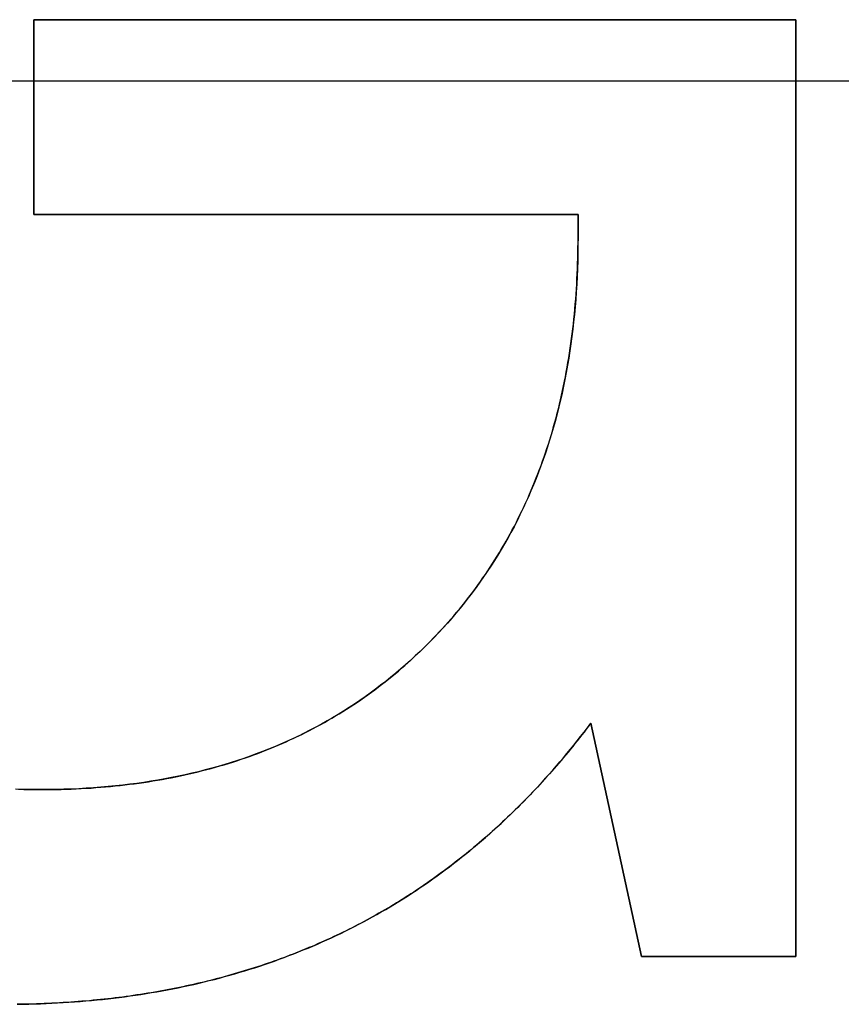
# Model space of a CAD drawing. Extents: x -1.48 to 1.48, y -1.03 to 1.03.
# Tile 19 of 90: x -0.5967 to -0.5522, y -0.624 to -0.5707. Entities that reach past the tile are written whole.
import ezdxf

# ---------------------------------------------------------------- set-up
doc = ezdxf.new("R2010")
doc.units = 0
doc.layers.get('0').update_dxf_attribs({"linetype": 'CONTINUOUS'})

# ---------------------------------------------------------------- blocks, each defined once
blk = doc.blocks.new('*U1')
at = {"extrusion": (1, 0, 0)}
for p, q in [((-0.5959, -0.58125, 0.154), (-0.5959, -0.570687, 0.154)), ((-0.5959, -0.570687, 0.154), (-0.5959, -0.570687, 0.1539)), ((-0.5959, -0.570687, 0.1539), (-0.5959, -0.58125, 0.1539)), ((-0.5959, -0.58125, 0.154), (-0.5959, -0.58125, 0.1539)), ((-0.566429, -0.582475, 0.154), (-0.566429, -0.58125, 0.154)), ((-0.566429, -0.58125, 0.154), (-0.566429, -0.58125, 0.1539)), ((-0.566429, -0.58125, 0.1539), (-0.566429, -0.582475, 0.1539)), ((-0.566429, -0.582475, 0.154), (-0.566429, -0.582475, 0.1539))]:
    blk.add_line(p, q, dxfattribs=at)
at = {"extrusion": (0, -1, 0)}
for p, q in [((-0.5959, -0.570687, 0.154), (-0.554641, -0.570687, 0.154)), ((-0.5959, -0.570687, 0.154), (-0.5959, -0.570687, 0.1539)), ((-0.554641, -0.570687, 0.1539), (-0.5959, -0.570687, 0.1539)), ((-0.554641, -0.570687, 0.154), (-0.554641, -0.570687, 0.1539)), ((-0.9375, -0.574, -1.8705), (-0.24, -0.574, -1.8705)), ((-0.92, -0.574, -1.5645), (-0.24, -0.574, -1.5645))]:
    blk.add_line(p, q, dxfattribs=at)
for p, q in [((-0.554641, -0.570687, 0.1539), (-0.5959, -0.570687, 0.1539)), ((-0.5959, -0.570687, 0.1539), (-0.5959, -0.58125, 0.1539)), ((-0.5959, -0.58125, 0.154), (-0.5959, -0.570687, 0.154)), ((-0.5959, -0.570687, 0.154), (-0.554641, -0.570687, 0.154)), ((-0.554641, -0.621437, 0.1539), (-0.554641, -0.570687, 0.1539)), ((-0.554641, -0.570687, 0.154), (-0.554641, -0.621437, 0.154)), ((-0.5959, -0.58125, 0.1539), (-0.566429, -0.58125, 0.1539)), ((-0.566429, -0.58125, 0.154), (-0.5959, -0.58125, 0.154)), ((-0.566429, -0.58125, 0.1539), (-0.566429, -0.582475, 0.1539)), ((-0.566429, -0.582475, 0.154), (-0.566429, -0.58125, 0.154)), ((-0.566429, -0.582475, 0.154), (-0.566429, -0.582475, 0.1539)), ((-0.56574, -0.608807, 0.154), (-0.56574, -0.608807, 0.1539)), ((-0.56574, -0.608807, 0.1539), (-0.562985, -0.621437, 0.1539)), ((-0.562985, -0.621437, 0.154), (-0.56574, -0.608807, 0.154)), ((-0.595517, -0.612405, 0.154), (-0.595517, -0.612405, 0.1539)), ((-0.595517, -0.612405, 0.154), (-0.595517, -0.612405, 0.1539)), ((-0.562985, -0.621437, 0.1539), (-0.554641, -0.621437, 0.1539)), ((-0.554641, -0.621437, 0.154), (-0.562985, -0.621437, 0.154))]:
    blk.add_line(p, q)
at = {"extrusion": (-1, 0, 0)}
for p, q in [((-0.554641, -0.570687, 0.154), (-0.554641, -0.621437, 0.154)), ((-0.554641, -0.570687, 0.154), (-0.554641, -0.570687, 0.1539)), ((-0.554641, -0.621437, 0.1539), (-0.554641, -0.570687, 0.1539)), ((-0.554641, -0.621437, 0.154), (-0.554641, -0.621437, 0.1539))]:
    blk.add_line(p, q, dxfattribs=at)
at = {"extrusion": (0, 0, -1)}
for p, q in [((-0.9375, -0.574, -1.8705), (-0.24, -0.574, -1.8705)), ((-0.92, -0.574, -1.5645), (-0.24, -0.574, -1.5645))]:
    blk.add_line(p, q, dxfattribs=at)
at = {"extrusion": (0, 1, 0)}
for p, q in [((-0.566429, -0.58125, 0.154), (-0.5959, -0.58125, 0.154)), ((-0.5959, -0.58125, 0.154), (-0.5959, -0.58125, 0.1539)), ((-0.5959, -0.58125, 0.1539), (-0.566429, -0.58125, 0.1539)), ((-0.566429, -0.58125, 0.154), (-0.566429, -0.58125, 0.1539)), ((-0.554641, -0.621437, 0.154), (-0.562985, -0.621437, 0.154)), ((-0.562985, -0.621437, 0.154), (-0.562985, -0.621437, 0.1539)), ((-0.562985, -0.621437, 0.1539), (-0.554641, -0.621437, 0.1539)), ((-0.554641, -0.621437, 0.154), (-0.554641, -0.621437, 0.1539))]:
    blk.add_line(p, q, dxfattribs=at)
at = {"extrusion": (0.977016, 0.213167, 0)}
for p, q in [((-0.562985, -0.621437, 0.154), (-0.56574, -0.608807, 0.154)), ((-0.56574, -0.608807, 0.154), (-0.56574, -0.608807, 0.1539)), ((-0.56574, -0.608807, 0.1539), (-0.562985, -0.621437, 0.1539)), ((-0.562985, -0.621437, 0.154), (-0.562985, -0.621437, 0.1539))]:
    blk.add_line(p, q, dxfattribs=at)
for points in [[(-0.596737, -0.612387, 0.154), (-0.596434, -0.612395, 0.154), (-0.59613, -0.6124, 0.154), (-0.595824, -0.612404, 0.154), (-0.595517, -0.612405, 0.154)], [(-0.595517, -0.612405, 0.1539), (-0.595979, -0.612402, 0.1539), (-0.596437, -0.612395, 0.1539), (-0.596892, -0.612382, 0.1539)], [(-0.595517, -0.612405, 0.1539), (-0.595979, -0.612402, 0.1539), (-0.596437, -0.612395, 0.1539), (-0.596892, -0.612382, 0.1539)], [(-0.596737, -0.612387, 0.154), (-0.596434, -0.612395, 0.154), (-0.59613, -0.6124, 0.154), (-0.595824, -0.612404, 0.154), (-0.595517, -0.612405, 0.154)], [(-0.595517, -0.612405, 0.154), (-0.595241, -0.612404, 0.154), (-0.594965, -0.612401, 0.154), (-0.594691, -0.612397, 0.154), (-0.594417, -0.612391, 0.154), (-0.594145, -0.612383, 0.154), (-0.593874, -0.612373, 0.154), (-0.593605, -0.612361, 0.154), (-0.593336, -0.612348, 0.154), (-0.593069, -0.612333, 0.154), (-0.592802, -0.612316, 0.154), (-0.592537, -0.612297, 0.154), (-0.592273, -0.612277, 0.154), (-0.592011, -0.612254, 0.154), (-0.591749, -0.61223, 0.154), (-0.591489, -0.612205, 0.154), (-0.591229, -0.612177, 0.154), (-0.590971, -0.612148, 0.154), (-0.590714, -0.612117, 0.154), (-0.590458, -0.612084, 0.154), (-0.590204, -0.612049, 0.154), (-0.58995, -0.612012, 0.154), (-0.589698, -0.611974, 0.154), (-0.589447, -0.611934, 0.154), (-0.589197, -0.611892, 0.154), (-0.588948, -0.611849, 0.154), (-0.588701, -0.611803, 0.154), (-0.588454, -0.611756, 0.154), (-0.588209, -0.611707, 0.154), (-0.587965, -0.611657, 0.154), (-0.587722, -0.611604, 0.154), (-0.58748, -0.61155, 0.154), (-0.58724, -0.611494, 0.154), (-0.587, -0.611436, 0.154), (-0.586762, -0.611376, 0.154), (-0.586525, -0.611315, 0.154), (-0.586289, -0.611252, 0.154), (-0.586054, -0.611187, 0.154), (-0.585821, -0.61112, 0.154), (-0.585588, -0.611052, 0.154), (-0.585357, -0.610981, 0.154), (-0.585127, -0.610909, 0.154), (-0.584898, -0.610835, 0.154), (-0.58467, -0.61076, 0.154), (-0.584444, -0.610682, 0.154), (-0.584218, -0.610603, 0.154), (-0.583994, -0.610522, 0.154), (-0.583771, -0.61044, 0.154), (-0.583549, -0.610355, 0.154), (-0.583328, -0.610269, 0.154), (-0.583109, -0.610181, 0.154), (-0.58289, -0.610091, 0.154), (-0.582673, -0.609999, 0.154), (-0.582457, -0.609906, 0.154), (-0.582242, -0.609811, 0.154), (-0.582028, -0.609714, 0.154), (-0.581816, -0.609615, 0.154), (-0.581604, -0.609514, 0.154), (-0.581394, -0.609412, 0.154), (-0.581185, -0.609308, 0.154), (-0.580977, -0.609202, 0.154), (-0.58077, -0.609094, 0.154), (-0.580565, -0.608985, 0.154), (-0.58036, -0.608874, 0.154), (-0.580157, -0.608761, 0.154), (-0.579955, -0.608646, 0.154), (-0.579754, -0.608529, 0.154), (-0.579554, -0.608411, 0.154), (-0.579356, -0.608291, 0.154), (-0.579158, -0.608169, 0.154), (-0.578962, -0.608045, 0.154), (-0.578767, -0.60792, 0.154), (-0.578573, -0.607793, 0.154), (-0.57838, -0.607664, 0.154), (-0.578189, -0.607533, 0.154), (-0.577998, -0.6074, 0.154), (-0.577809, -0.607266, 0.154), (-0.577621, -0.60713, 0.154), (-0.577434, -0.606992, 0.154), (-0.577248, -0.606852, 0.154), (-0.577064, -0.606711, 0.154), (-0.57688, -0.606568, 0.154), (-0.576698, -0.606423, 0.154), (-0.576517, -0.606276, 0.154), (-0.576337, -0.606127, 0.154), (-0.576158, -0.605977, 0.154), (-0.575981, -0.605825, 0.154), (-0.575804, -0.605671, 0.154), (-0.575629, -0.605515, 0.154), (-0.575455, -0.605358, 0.154), (-0.575282, -0.605199, 0.154), (-0.57511, -0.605037, 0.154), (-0.57494, -0.604875, 0.154), (-0.57477, -0.60471, 0.154), (-0.574602, -0.604544, 0.154), (-0.574435, -0.604376, 0.154), (-0.574269, -0.604206, 0.154), (-0.574105, -0.604035, 0.154), (-0.573943, -0.603862, 0.154), (-0.573782, -0.603689, 0.154), (-0.573623, -0.603514, 0.154), (-0.573466, -0.603338, 0.154), (-0.57331, -0.60316, 0.154), (-0.573156, -0.602982, 0.154), (-0.573004, -0.602802, 0.154), (-0.572854, -0.602621, 0.154), (-0.572706, -0.602439, 0.154), (-0.572559, -0.602256, 0.154), (-0.572414, -0.602071, 0.154), (-0.57227, -0.601885, 0.154), (-0.572129, -0.601698, 0.154), (-0.571989, -0.60151, 0.154), (-0.571851, -0.60132, 0.154), (-0.571714, -0.601129, 0.154), (-0.57158, -0.600937, 0.154), (-0.571447, -0.600744, 0.154), (-0.571316, -0.60055, 0.154), (-0.571186, -0.600354, 0.154), (-0.571059, -0.600157, 0.154), (-0.570933, -0.599959, 0.154), (-0.570808, -0.59976, 0.154), (-0.570686, -0.599559, 0.154), (-0.570565, -0.599358, 0.154), (-0.570446, -0.599154, 0.154), (-0.570329, -0.59895, 0.154), (-0.570213, -0.598745, 0.154), (-0.5701, -0.598538, 0.154), (-0.569987, -0.59833, 0.154), (-0.569877, -0.598121, 0.154), (-0.569769, -0.597911, 0.154), (-0.569662, -0.597699, 0.154), (-0.569557, -0.597486, 0.154), (-0.569453, -0.597272, 0.154), (-0.569352, -0.597057, 0.154), (-0.569252, -0.59684, 0.154), (-0.569154, -0.596623, 0.154), (-0.569057, -0.596404, 0.154), (-0.568962, -0.596184, 0.154), (-0.568869, -0.595962, 0.154), (-0.568778, -0.59574, 0.154), (-0.568689, -0.595516, 0.154), (-0.568601, -0.595291, 0.154), (-0.568515, -0.595064, 0.154), (-0.568431, -0.594837, 0.154), (-0.568348, -0.594608, 0.154), (-0.568267, -0.594378, 0.154), (-0.568188, -0.594147, 0.154), (-0.568111, -0.593915, 0.154), (-0.568036, -0.593681, 0.154), (-0.567962, -0.593446, 0.154), (-0.56789, -0.59321, 0.154), (-0.567819, -0.592973, 0.154), (-0.567751, -0.592734, 0.154), (-0.567684, -0.592494, 0.154), (-0.567619, -0.592253, 0.154), (-0.567555, -0.592011, 0.154), (-0.567493, -0.591768, 0.154), (-0.567434, -0.591523, 0.154), (-0.567375, -0.591277, 0.154), (-0.567319, -0.59103, 0.154), (-0.567264, -0.590782, 0.154), (-0.567211, -0.590532, 0.154), (-0.56716, -0.590281, 0.154), (-0.56711, -0.590029, 0.154), (-0.567063, -0.589776, 0.154), (-0.567017, -0.589521, 0.154), (-0.566972, -0.589266, 0.154), (-0.56693, -0.589009, 0.154), (-0.566889, -0.588751, 0.154), (-0.56685, -0.588491, 0.154), (-0.566812, -0.588231, 0.154), (-0.566777, -0.587969, 0.154), (-0.566743, -0.587706, 0.154), (-0.566711, -0.587441, 0.154), (-0.56668, -0.587176, 0.154), (-0.566652, -0.586909, 0.154), (-0.566625, -0.586641, 0.154), (-0.5666, -0.586372, 0.154), (-0.566576, -0.586102, 0.154), (-0.566554, -0.58583, 0.154), (-0.566534, -0.585557, 0.154), (-0.566516, -0.585283, 0.154), (-0.5665, -0.585008, 0.154), (-0.566485, -0.584731, 0.154), (-0.566472, -0.584454, 0.154), (-0.566461, -0.584175, 0.154), (-0.566451, -0.583894, 0.154), (-0.566443, -0.583613, 0.154), (-0.566437, -0.58333, 0.154), (-0.566433, -0.583046, 0.154), (-0.56643, -0.582761, 0.154), (-0.566429, -0.582475, 0.154)], [(-0.566429, -0.582475, 0.1539), (-0.566431, -0.582905, 0.1539), (-0.566437, -0.583332, 0.1539), (-0.566447, -0.583757, 0.1539), (-0.566461, -0.584179, 0.1539), (-0.566478, -0.584598, 0.1539), (-0.5665, -0.585014, 0.1539), (-0.566526, -0.585428, 0.1539), (-0.566555, -0.585839, 0.1539), (-0.566588, -0.586247, 0.1539), (-0.566626, -0.586652, 0.1539), (-0.566667, -0.587054, 0.1539), (-0.566712, -0.587454, 0.1539), (-0.566761, -0.587851, 0.1539), (-0.566814, -0.588245, 0.1539), (-0.566871, -0.588636, 0.1539), (-0.566932, -0.589025, 0.1539), (-0.566997, -0.589411, 0.1539), (-0.567066, -0.589794, 0.1539), (-0.567139, -0.590174, 0.1539), (-0.567215, -0.590552, 0.1539), (-0.567296, -0.590926, 0.1539), (-0.56738, -0.591298, 0.1539), (-0.567469, -0.591668, 0.1539), (-0.567561, -0.592034, 0.1539), (-0.567657, -0.592398, 0.1539), (-0.567758, -0.592759, 0.1539), (-0.567862, -0.593117, 0.1539), (-0.56797, -0.593472, 0.1539), (-0.568082, -0.593825, 0.1539), (-0.568198, -0.594174, 0.1539), (-0.568317, -0.594521, 0.1539), (-0.568441, -0.594866, 0.1539), (-0.568569, -0.595207, 0.1539), (-0.568701, -0.595546, 0.1539), (-0.568836, -0.595882, 0.1539), (-0.568976, -0.596215, 0.1539), (-0.569119, -0.596545, 0.1539), (-0.569267, -0.596873, 0.1539), (-0.569418, -0.597198, 0.1539), (-0.569573, -0.59752, 0.1539), (-0.569732, -0.597839, 0.1539), (-0.569895, -0.598156, 0.1539), (-0.570062, -0.598469, 0.1539), (-0.570233, -0.59878, 0.1539), (-0.570408, -0.599089, 0.1539), (-0.570587, -0.599394, 0.1539), (-0.57077, -0.599697, 0.1539), (-0.570956, -0.599997, 0.1539), (-0.571147, -0.600294, 0.1539), (-0.571341, -0.600588, 0.1539), (-0.57154, -0.60088, 0.1539), (-0.571742, -0.601169, 0.1539), (-0.571948, -0.601455, 0.1539), (-0.572159, -0.601738, 0.1539), (-0.572373, -0.602018, 0.1539), (-0.572591, -0.602296, 0.1539), (-0.572813, -0.602571, 0.1539), (-0.573039, -0.602843, 0.1539), (-0.573269, -0.603113, 0.1539), (-0.573503, -0.603379, 0.1539), (-0.57374, -0.603643, 0.1539), (-0.573982, -0.603904, 0.1539), (-0.574228, -0.604163, 0.1539), (-0.574477, -0.604418, 0.1539), (-0.574729, -0.60467, 0.1539), (-0.574984, -0.604917, 0.1539), (-0.575241, -0.605161, 0.1539), (-0.575502, -0.6054, 0.1539), (-0.575764, -0.605636, 0.1539), (-0.57603, -0.605867, 0.1539), (-0.576298, -0.606094, 0.1539), (-0.576568, -0.606318, 0.1539), (-0.576842, -0.606537, 0.1539), (-0.577117, -0.606752, 0.1539), (-0.577396, -0.606964, 0.1539), (-0.577677, -0.607171, 0.1539), (-0.577961, -0.607374, 0.1539), (-0.578248, -0.607573, 0.1539), (-0.578537, -0.607769, 0.1539), (-0.578828, -0.60796, 0.1539), (-0.579123, -0.608147, 0.1539), (-0.57942, -0.60833, 0.1539), (-0.57972, -0.608509, 0.1539), (-0.580022, -0.608684, 0.1539), (-0.580327, -0.608855, 0.1539), (-0.580634, -0.609022, 0.1539), (-0.580945, -0.609185, 0.1539), (-0.581257, -0.609344, 0.1539), (-0.581573, -0.609499, 0.1539), (-0.581891, -0.60965, 0.1539), (-0.582212, -0.609797, 0.1539), (-0.582535, -0.60994, 0.1539), (-0.582861, -0.610079, 0.1539), (-0.58319, -0.610213, 0.1539), (-0.583521, -0.610344, 0.1539), (-0.583855, -0.610471, 0.1539), (-0.584192, -0.610594, 0.1539), (-0.584531, -0.610713, 0.1539), (-0.584873, -0.610827, 0.1539), (-0.585218, -0.610938, 0.1539), (-0.585565, -0.611045, 0.1539), (-0.585915, -0.611147, 0.1539), (-0.586267, -0.611246, 0.1539), (-0.586622, -0.61134, 0.1539), (-0.58698, -0.611431, 0.1539), (-0.58734, -0.611517, 0.1539), (-0.587703, -0.6116, 0.1539), (-0.588069, -0.611678, 0.1539), (-0.588437, -0.611753, 0.1539), (-0.588808, -0.611823, 0.1539), (-0.589182, -0.61189, 0.1539), (-0.589558, -0.611952, 0.1539), (-0.589937, -0.61201, 0.1539), (-0.590318, -0.612065, 0.1539), (-0.590702, -0.612115, 0.1539), (-0.591089, -0.612161, 0.1539), (-0.591478, -0.612204, 0.1539), (-0.59187, -0.612242, 0.1539), (-0.592265, -0.612276, 0.1539), (-0.592662, -0.612306, 0.1539), (-0.593062, -0.612332, 0.1539), (-0.593465, -0.612355, 0.1539), (-0.59387, -0.612373, 0.1539), (-0.594278, -0.612387, 0.1539), (-0.594688, -0.612397, 0.1539), (-0.595101, -0.612403, 0.1539), (-0.595517, -0.612405, 0.1539)], [(-0.566429, -0.582475, 0.1539), (-0.566431, -0.582905, 0.1539), (-0.566437, -0.583332, 0.1539), (-0.566447, -0.583757, 0.1539), (-0.566461, -0.584179, 0.1539), (-0.566478, -0.584598, 0.1539), (-0.5665, -0.585014, 0.1539), (-0.566526, -0.585428, 0.1539), (-0.566555, -0.585839, 0.1539), (-0.566588, -0.586247, 0.1539), (-0.566626, -0.586652, 0.1539), (-0.566667, -0.587054, 0.1539), (-0.566712, -0.587454, 0.1539), (-0.566761, -0.587851, 0.1539), (-0.566814, -0.588245, 0.1539), (-0.566871, -0.588636, 0.1539), (-0.566932, -0.589025, 0.1539), (-0.566997, -0.589411, 0.1539), (-0.567066, -0.589794, 0.1539), (-0.567139, -0.590174, 0.1539), (-0.567215, -0.590552, 0.1539), (-0.567296, -0.590926, 0.1539), (-0.56738, -0.591298, 0.1539), (-0.567469, -0.591668, 0.1539), (-0.567561, -0.592034, 0.1539), (-0.567657, -0.592398, 0.1539), (-0.567758, -0.592759, 0.1539), (-0.567862, -0.593117, 0.1539), (-0.56797, -0.593472, 0.1539), (-0.568082, -0.593825, 0.1539), (-0.568198, -0.594174, 0.1539), (-0.568317, -0.594521, 0.1539), (-0.568441, -0.594866, 0.1539), (-0.568569, -0.595207, 0.1539), (-0.568701, -0.595546, 0.1539), (-0.568836, -0.595882, 0.1539), (-0.568976, -0.596215, 0.1539), (-0.569119, -0.596545, 0.1539), (-0.569267, -0.596873, 0.1539), (-0.569418, -0.597198, 0.1539), (-0.569573, -0.59752, 0.1539), (-0.569732, -0.597839, 0.1539), (-0.569895, -0.598156, 0.1539), (-0.570062, -0.598469, 0.1539), (-0.570233, -0.59878, 0.1539), (-0.570408, -0.599089, 0.1539), (-0.570587, -0.599394, 0.1539), (-0.57077, -0.599697, 0.1539), (-0.570956, -0.599997, 0.1539), (-0.571147, -0.600294, 0.1539), (-0.571341, -0.600588, 0.1539), (-0.57154, -0.60088, 0.1539), (-0.571742, -0.601169, 0.1539), (-0.571948, -0.601455, 0.1539), (-0.572159, -0.601738, 0.1539), (-0.572373, -0.602018, 0.1539), (-0.572591, -0.602296, 0.1539), (-0.572813, -0.602571, 0.1539), (-0.573039, -0.602843, 0.1539), (-0.573269, -0.603113, 0.1539), (-0.573503, -0.603379, 0.1539), (-0.57374, -0.603643, 0.1539), (-0.573982, -0.603904, 0.1539), (-0.574228, -0.604163, 0.1539), (-0.574477, -0.604418, 0.1539), (-0.574729, -0.60467, 0.1539), (-0.574984, -0.604917, 0.1539), (-0.575241, -0.605161, 0.1539), (-0.575502, -0.6054, 0.1539), (-0.575764, -0.605636, 0.1539), (-0.57603, -0.605867, 0.1539), (-0.576298, -0.606094, 0.1539), (-0.576568, -0.606318, 0.1539), (-0.576842, -0.606537, 0.1539), (-0.577117, -0.606752, 0.1539), (-0.577396, -0.606964, 0.1539), (-0.577677, -0.607171, 0.1539), (-0.577961, -0.607374, 0.1539), (-0.578248, -0.607573, 0.1539), (-0.578537, -0.607769, 0.1539), (-0.578828, -0.60796, 0.1539), (-0.579123, -0.608147, 0.1539), (-0.57942, -0.60833, 0.1539), (-0.57972, -0.608509, 0.1539), (-0.580022, -0.608684, 0.1539), (-0.580327, -0.608855, 0.1539), (-0.580634, -0.609022, 0.1539), (-0.580945, -0.609185, 0.1539), (-0.581257, -0.609344, 0.1539), (-0.581573, -0.609499, 0.1539), (-0.581891, -0.60965, 0.1539), (-0.582212, -0.609797, 0.1539), (-0.582535, -0.60994, 0.1539), (-0.582861, -0.610079, 0.1539), (-0.58319, -0.610213, 0.1539), (-0.583521, -0.610344, 0.1539), (-0.583855, -0.610471, 0.1539), (-0.584192, -0.610594, 0.1539), (-0.584531, -0.610713, 0.1539), (-0.584873, -0.610827, 0.1539), (-0.585218, -0.610938, 0.1539), (-0.585565, -0.611045, 0.1539), (-0.585915, -0.611147, 0.1539), (-0.586267, -0.611246, 0.1539), (-0.586622, -0.61134, 0.1539), (-0.58698, -0.611431, 0.1539), (-0.58734, -0.611517, 0.1539), (-0.587703, -0.6116, 0.1539), (-0.588069, -0.611678, 0.1539), (-0.588437, -0.611753, 0.1539), (-0.588808, -0.611823, 0.1539), (-0.589182, -0.61189, 0.1539), (-0.589558, -0.611952, 0.1539), (-0.589937, -0.61201, 0.1539), (-0.590318, -0.612065, 0.1539), (-0.590702, -0.612115, 0.1539), (-0.591089, -0.612161, 0.1539), (-0.591478, -0.612204, 0.1539), (-0.59187, -0.612242, 0.1539), (-0.592265, -0.612276, 0.1539), (-0.592662, -0.612306, 0.1539), (-0.593062, -0.612332, 0.1539), (-0.593465, -0.612355, 0.1539), (-0.59387, -0.612373, 0.1539), (-0.594278, -0.612387, 0.1539), (-0.594688, -0.612397, 0.1539), (-0.595101, -0.612403, 0.1539), (-0.595517, -0.612405, 0.1539)], [(-0.595517, -0.612405, 0.154), (-0.595241, -0.612404, 0.154), (-0.594965, -0.612401, 0.154), (-0.594691, -0.612397, 0.154), (-0.594417, -0.612391, 0.154), (-0.594145, -0.612383, 0.154), (-0.593874, -0.612373, 0.154), (-0.593605, -0.612361, 0.154), (-0.593336, -0.612348, 0.154), (-0.593069, -0.612333, 0.154), (-0.592802, -0.612316, 0.154), (-0.592537, -0.612297, 0.154), (-0.592273, -0.612277, 0.154), (-0.592011, -0.612254, 0.154), (-0.591749, -0.61223, 0.154), (-0.591489, -0.612205, 0.154), (-0.591229, -0.612177, 0.154), (-0.590971, -0.612148, 0.154), (-0.590714, -0.612117, 0.154), (-0.590458, -0.612084, 0.154), (-0.590204, -0.612049, 0.154), (-0.58995, -0.612012, 0.154), (-0.589698, -0.611974, 0.154), (-0.589447, -0.611934, 0.154), (-0.589197, -0.611892, 0.154), (-0.588948, -0.611849, 0.154), (-0.588701, -0.611803, 0.154), (-0.588454, -0.611756, 0.154), (-0.588209, -0.611707, 0.154), (-0.587965, -0.611657, 0.154), (-0.587722, -0.611604, 0.154), (-0.58748, -0.61155, 0.154), (-0.58724, -0.611494, 0.154), (-0.587, -0.611436, 0.154), (-0.586762, -0.611376, 0.154), (-0.586525, -0.611315, 0.154), (-0.586289, -0.611252, 0.154), (-0.586054, -0.611187, 0.154), (-0.585821, -0.61112, 0.154), (-0.585588, -0.611052, 0.154), (-0.585357, -0.610981, 0.154), (-0.585127, -0.610909, 0.154), (-0.584898, -0.610835, 0.154), (-0.58467, -0.61076, 0.154), (-0.584444, -0.610682, 0.154), (-0.584218, -0.610603, 0.154), (-0.583994, -0.610522, 0.154), (-0.583771, -0.61044, 0.154), (-0.583549, -0.610355, 0.154), (-0.583328, -0.610269, 0.154), (-0.583109, -0.610181, 0.154), (-0.58289, -0.610091, 0.154), (-0.582673, -0.609999, 0.154), (-0.582457, -0.609906, 0.154), (-0.582242, -0.609811, 0.154), (-0.582028, -0.609714, 0.154), (-0.581816, -0.609615, 0.154), (-0.581604, -0.609514, 0.154), (-0.581394, -0.609412, 0.154), (-0.581185, -0.609308, 0.154), (-0.580977, -0.609202, 0.154), (-0.58077, -0.609094, 0.154), (-0.580565, -0.608985, 0.154), (-0.58036, -0.608874, 0.154), (-0.580157, -0.608761, 0.154), (-0.579955, -0.608646, 0.154), (-0.579754, -0.608529, 0.154), (-0.579554, -0.608411, 0.154), (-0.579356, -0.608291, 0.154), (-0.579158, -0.608169, 0.154), (-0.578962, -0.608045, 0.154), (-0.578767, -0.60792, 0.154), (-0.578573, -0.607793, 0.154), (-0.57838, -0.607664, 0.154), (-0.578189, -0.607533, 0.154), (-0.577998, -0.6074, 0.154), (-0.577809, -0.607266, 0.154), (-0.577621, -0.60713, 0.154), (-0.577434, -0.606992, 0.154), (-0.577248, -0.606852, 0.154), (-0.577064, -0.606711, 0.154), (-0.57688, -0.606568, 0.154), (-0.576698, -0.606423, 0.154), (-0.576517, -0.606276, 0.154), (-0.576337, -0.606127, 0.154), (-0.576158, -0.605977, 0.154), (-0.575981, -0.605825, 0.154), (-0.575804, -0.605671, 0.154), (-0.575629, -0.605515, 0.154), (-0.575455, -0.605358, 0.154), (-0.575282, -0.605199, 0.154), (-0.57511, -0.605037, 0.154), (-0.57494, -0.604875, 0.154), (-0.57477, -0.60471, 0.154), (-0.574602, -0.604544, 0.154), (-0.574435, -0.604376, 0.154), (-0.574269, -0.604206, 0.154), (-0.574105, -0.604035, 0.154), (-0.573943, -0.603862, 0.154), (-0.573782, -0.603689, 0.154), (-0.573623, -0.603514, 0.154), (-0.573466, -0.603338, 0.154), (-0.57331, -0.60316, 0.154), (-0.573156, -0.602982, 0.154), (-0.573004, -0.602802, 0.154), (-0.572854, -0.602621, 0.154), (-0.572706, -0.602439, 0.154), (-0.572559, -0.602256, 0.154), (-0.572414, -0.602071, 0.154), (-0.57227, -0.601885, 0.154), (-0.572129, -0.601698, 0.154), (-0.571989, -0.60151, 0.154), (-0.571851, -0.60132, 0.154), (-0.571714, -0.601129, 0.154), (-0.57158, -0.600937, 0.154), (-0.571447, -0.600744, 0.154), (-0.571316, -0.60055, 0.154), (-0.571186, -0.600354, 0.154), (-0.571059, -0.600157, 0.154), (-0.570933, -0.599959, 0.154), (-0.570808, -0.59976, 0.154), (-0.570686, -0.599559, 0.154), (-0.570565, -0.599358, 0.154), (-0.570446, -0.599154, 0.154), (-0.570329, -0.59895, 0.154), (-0.570213, -0.598745, 0.154), (-0.5701, -0.598538, 0.154), (-0.569987, -0.59833, 0.154), (-0.569877, -0.598121, 0.154), (-0.569769, -0.597911, 0.154), (-0.569662, -0.597699, 0.154), (-0.569557, -0.597486, 0.154), (-0.569453, -0.597272, 0.154), (-0.569352, -0.597057, 0.154), (-0.569252, -0.59684, 0.154), (-0.569154, -0.596623, 0.154), (-0.569057, -0.596404, 0.154), (-0.568962, -0.596184, 0.154), (-0.568869, -0.595962, 0.154), (-0.568778, -0.59574, 0.154), (-0.568689, -0.595516, 0.154), (-0.568601, -0.595291, 0.154), (-0.568515, -0.595064, 0.154), (-0.568431, -0.594837, 0.154), (-0.568348, -0.594608, 0.154), (-0.568267, -0.594378, 0.154), (-0.568188, -0.594147, 0.154), (-0.568111, -0.593915, 0.154), (-0.568036, -0.593681, 0.154), (-0.567962, -0.593446, 0.154), (-0.56789, -0.59321, 0.154), (-0.567819, -0.592973, 0.154), (-0.567751, -0.592734, 0.154), (-0.567684, -0.592494, 0.154), (-0.567619, -0.592253, 0.154), (-0.567555, -0.592011, 0.154), (-0.567493, -0.591768, 0.154), (-0.567434, -0.591523, 0.154), (-0.567375, -0.591277, 0.154), (-0.567319, -0.59103, 0.154), (-0.567264, -0.590782, 0.154), (-0.567211, -0.590532, 0.154), (-0.56716, -0.590281, 0.154), (-0.56711, -0.590029, 0.154), (-0.567063, -0.589776, 0.154), (-0.567017, -0.589521, 0.154), (-0.566972, -0.589266, 0.154), (-0.56693, -0.589009, 0.154), (-0.566889, -0.588751, 0.154), (-0.56685, -0.588491, 0.154), (-0.566812, -0.588231, 0.154), (-0.566777, -0.587969, 0.154), (-0.566743, -0.587706, 0.154), (-0.566711, -0.587441, 0.154), (-0.56668, -0.587176, 0.154), (-0.566652, -0.586909, 0.154), (-0.566625, -0.586641, 0.154), (-0.5666, -0.586372, 0.154), (-0.566576, -0.586102, 0.154), (-0.566554, -0.58583, 0.154), (-0.566534, -0.585557, 0.154), (-0.566516, -0.585283, 0.154), (-0.5665, -0.585008, 0.154), (-0.566485, -0.584731, 0.154), (-0.566472, -0.584454, 0.154), (-0.566461, -0.584175, 0.154), (-0.566451, -0.583894, 0.154), (-0.566443, -0.583613, 0.154), (-0.566437, -0.58333, 0.154), (-0.566433, -0.583046, 0.154), (-0.56643, -0.582761, 0.154), (-0.566429, -0.582475, 0.154)], [(-0.56574, -0.608807, 0.154), (-0.565861, -0.608967, 0.154), (-0.565982, -0.609126, 0.154), (-0.566103, -0.609284, 0.154), (-0.566225, -0.609442, 0.154), (-0.566348, -0.609598, 0.154), (-0.56647, -0.609754, 0.154), (-0.566594, -0.609909, 0.154), (-0.566718, -0.610062, 0.154), (-0.566842, -0.610216, 0.154), (-0.566967, -0.610368, 0.154), (-0.567092, -0.610519, 0.154), (-0.567218, -0.61067, 0.154), (-0.567344, -0.61082, 0.154), (-0.567471, -0.610968, 0.154), (-0.567598, -0.611116, 0.154), (-0.567725, -0.611264, 0.154), (-0.567853, -0.61141, 0.154), (-0.567982, -0.611555, 0.154), (-0.568111, -0.6117, 0.154), (-0.568241, -0.611844, 0.154), (-0.568371, -0.611987, 0.154), (-0.568501, -0.612129, 0.154), (-0.568632, -0.61227, 0.154), (-0.568764, -0.61241, 0.154), (-0.568896, -0.61255, 0.154), (-0.569028, -0.612689, 0.154), (-0.569161, -0.612826, 0.154), (-0.569294, -0.612963, 0.154), (-0.569428, -0.6131, 0.154), (-0.569563, -0.613235, 0.154), (-0.569697, -0.613369, 0.154), (-0.569833, -0.613503, 0.154), (-0.569969, -0.613636, 0.154), (-0.570105, -0.613768, 0.154), (-0.570242, -0.613899, 0.154), (-0.570379, -0.614029, 0.154), (-0.570516, -0.614158, 0.154), (-0.570655, -0.614287, 0.154), (-0.570793, -0.614414, 0.154), (-0.570932, -0.614541, 0.154), (-0.571072, -0.614667, 0.154), (-0.571212, -0.614792, 0.154), (-0.571353, -0.614917, 0.154), (-0.571494, -0.61504, 0.154), (-0.571635, -0.615163, 0.154), (-0.571777, -0.615284, 0.154), (-0.57192, -0.615405, 0.154), (-0.572063, -0.615525, 0.154), (-0.572206, -0.615645, 0.154), (-0.57235, -0.615763, 0.154), (-0.572494, -0.61588, 0.154), (-0.572639, -0.615997, 0.154), (-0.572785, -0.616113, 0.154), (-0.57293, -0.616228, 0.154), (-0.573077, -0.616342, 0.154), (-0.573223, -0.616455, 0.154), (-0.573371, -0.616568, 0.154), (-0.573518, -0.616679, 0.154), (-0.573667, -0.61679, 0.154), (-0.573815, -0.6169, 0.154), (-0.573965, -0.617009, 0.154), (-0.574114, -0.617117, 0.154), (-0.574264, -0.617224, 0.154), (-0.574415, -0.617331, 0.154), (-0.574566, -0.617436, 0.154), (-0.574718, -0.617541, 0.154), (-0.57487, -0.617645, 0.154), (-0.575022, -0.617748, 0.154), (-0.575175, -0.61785, 0.154), (-0.575329, -0.617952, 0.154), (-0.575483, -0.618052, 0.154), (-0.575637, -0.618152, 0.154), (-0.575792, -0.618251, 0.154), (-0.575947, -0.618349, 0.154), (-0.576103, -0.618446, 0.154), (-0.57626, -0.618542, 0.154), (-0.576416, -0.618638, 0.154), (-0.576574, -0.618732, 0.154), (-0.576732, -0.618826, 0.154), (-0.57689, -0.618919, 0.154), (-0.577049, -0.619011, 0.154), (-0.577208, -0.619102, 0.154), (-0.577367, -0.619193, 0.154), (-0.577528, -0.619282, 0.154), (-0.577688, -0.619371, 0.154), (-0.577849, -0.619459, 0.154), (-0.578011, -0.619546, 0.154), (-0.578173, -0.619632, 0.154), (-0.578336, -0.619717, 0.154), (-0.578499, -0.619802, 0.154), (-0.578662, -0.619885, 0.154), (-0.578826, -0.619968, 0.154), (-0.578991, -0.62005, 0.154), (-0.579156, -0.620131, 0.154), (-0.579321, -0.620211, 0.154), (-0.579487, -0.620291, 0.154), (-0.579653, -0.620369, 0.154), (-0.57982, -0.620447, 0.154), (-0.579988, -0.620524, 0.154), (-0.580156, -0.6206, 0.154), (-0.580324, -0.620675, 0.154), (-0.580493, -0.620749, 0.154), (-0.580662, -0.620823, 0.154), (-0.580832, -0.620895, 0.154), (-0.581002, -0.620967, 0.154), (-0.581173, -0.621038, 0.154), (-0.581344, -0.621109, 0.154), (-0.581515, -0.621178, 0.154), (-0.581688, -0.621246, 0.154), (-0.58186, -0.621314, 0.154), (-0.582033, -0.621381, 0.154), (-0.582207, -0.621447, 0.154), (-0.582381, -0.621512, 0.154), (-0.582555, -0.621577, 0.154), (-0.58273, -0.62164, 0.154), (-0.582906, -0.621703, 0.154), (-0.583082, -0.621765, 0.154), (-0.583258, -0.621826, 0.154), (-0.583435, -0.621886, 0.154), (-0.583613, -0.621946, 0.154), (-0.583791, -0.622004, 0.154), (-0.583969, -0.622062, 0.154), (-0.584148, -0.622119, 0.154), (-0.584327, -0.622175, 0.154), (-0.584507, -0.62223, 0.154), (-0.584687, -0.622285, 0.154), (-0.584868, -0.622338, 0.154), (-0.585049, -0.622391, 0.154), (-0.585231, -0.622443, 0.154), (-0.585413, -0.622494, 0.154), (-0.585596, -0.622544, 0.154), (-0.585779, -0.622594, 0.154), (-0.585962, -0.622642, 0.154), (-0.586147, -0.62269, 0.154), (-0.586331, -0.622737, 0.154), (-0.586516, -0.622783, 0.154), (-0.586702, -0.622829, 0.154), (-0.586888, -0.622873, 0.154), (-0.587074, -0.622917, 0.154), (-0.587261, -0.622959, 0.154), (-0.587449, -0.623001, 0.154), (-0.587637, -0.623043, 0.154), (-0.587825, -0.623083, 0.154), (-0.588014, -0.623122, 0.154), (-0.588203, -0.623161, 0.154), (-0.588393, -0.623199, 0.154), (-0.588583, -0.623236, 0.154), (-0.588774, -0.623272, 0.154), (-0.588965, -0.623307, 0.154), (-0.589157, -0.623342, 0.154), (-0.589349, -0.623375, 0.154), (-0.589542, -0.623408, 0.154), (-0.589735, -0.62344, 0.154), (-0.589929, -0.623471, 0.154), (-0.590123, -0.623502, 0.154), (-0.590318, -0.623531, 0.154), (-0.590513, -0.62356, 0.154), (-0.590708, -0.623588, 0.154), (-0.590904, -0.623615, 0.154), (-0.591101, -0.623641, 0.154), (-0.591298, -0.623666, 0.154), (-0.591496, -0.623691, 0.154), (-0.591693, -0.623714, 0.154), (-0.591892, -0.623737, 0.154), (-0.592091, -0.623759, 0.154), (-0.59229, -0.62378, 0.154), (-0.59249, -0.623801, 0.154), (-0.592691, -0.62382, 0.154), (-0.592891, -0.623839, 0.154), (-0.593093, -0.623857, 0.154), (-0.593294, -0.623874, 0.154), (-0.593497, -0.62389, 0.154), (-0.5937, -0.623905, 0.154), (-0.593903, -0.62392, 0.154), (-0.594106, -0.623934, 0.154), (-0.594311, -0.623947, 0.154), (-0.594515, -0.623959, 0.154), (-0.59472, -0.62397, 0.154), (-0.594926, -0.62398, 0.154), (-0.595132, -0.62399, 0.154), (-0.595339, -0.623998, 0.154), (-0.595546, -0.624006, 0.154), (-0.595753, -0.624013, 0.154), (-0.595961, -0.62402, 0.154), (-0.59617, -0.624025, 0.154), (-0.596379, -0.62403, 0.154), (-0.596588, -0.624033, 0.154), (-0.596798, -0.624036, 0.154)], [(-0.596797, -0.624036, 0.1539), (-0.596481, -0.624032, 0.1539), (-0.596167, -0.624025, 0.1539), (-0.595853, -0.624017, 0.1539), (-0.595541, -0.624006, 0.1539), (-0.59523, -0.623994, 0.1539), (-0.59492, -0.62398, 0.1539), (-0.594611, -0.623964, 0.1539), (-0.594303, -0.623946, 0.1539), (-0.593996, -0.623926, 0.1539), (-0.59369, -0.623905, 0.1539), (-0.593385, -0.623881, 0.1539), (-0.593082, -0.623856, 0.1539), (-0.592779, -0.623829, 0.1539), (-0.592478, -0.623799, 0.1539), (-0.592177, -0.623768, 0.1539), (-0.591878, -0.623736, 0.1539), (-0.59158, -0.623701, 0.1539), (-0.591282, -0.623664, 0.1539), (-0.590986, -0.623626, 0.1539), (-0.590691, -0.623585, 0.1539), (-0.590398, -0.623543, 0.1539), (-0.590105, -0.623499, 0.1539), (-0.589813, -0.623453, 0.1539), (-0.589522, -0.623405, 0.1539), (-0.589233, -0.623355, 0.1539), (-0.588944, -0.623303, 0.1539), (-0.588657, -0.62325, 0.1539), (-0.588371, -0.623194, 0.1539), (-0.588085, -0.623137, 0.1539), (-0.587801, -0.623078, 0.1539), (-0.587518, -0.623017, 0.1539), (-0.587236, -0.622954, 0.1539), (-0.586955, -0.622889, 0.1539), (-0.586675, -0.622822, 0.1539), (-0.586397, -0.622754, 0.1539), (-0.586119, -0.622683, 0.1539), (-0.585842, -0.622611, 0.1539), (-0.585567, -0.622537, 0.1539), (-0.585292, -0.62246, 0.1539), (-0.585019, -0.622382, 0.1539), (-0.584747, -0.622303, 0.1539), (-0.584476, -0.622221, 0.1539), (-0.584206, -0.622137, 0.1539), (-0.583937, -0.622052, 0.1539), (-0.583669, -0.621964, 0.1539), (-0.583402, -0.621875, 0.1539), (-0.583136, -0.621784, 0.1539), (-0.582871, -0.621691, 0.1539), (-0.582608, -0.621596, 0.1539), (-0.582345, -0.621499, 0.1539), (-0.582084, -0.6214, 0.1539), (-0.581823, -0.6213, 0.1539), (-0.581564, -0.621197, 0.1539), (-0.581306, -0.621093, 0.1539), (-0.581049, -0.620987, 0.1539), (-0.580793, -0.620879, 0.1539), (-0.580538, -0.620769, 0.1539), (-0.580284, -0.620657, 0.1539), (-0.580031, -0.620543, 0.1539), (-0.57978, -0.620428, 0.1539), (-0.579529, -0.62031, 0.1539), (-0.579279, -0.620191, 0.1539), (-0.579031, -0.62007, 0.1539), (-0.578784, -0.619947, 0.1539), (-0.578537, -0.619821, 0.1539), (-0.578292, -0.619694, 0.1539), (-0.578048, -0.619566, 0.1539), (-0.577805, -0.619435, 0.1539), (-0.577563, -0.619302, 0.1539), (-0.577322, -0.619167, 0.1539), (-0.577082, -0.619031, 0.1539), (-0.576844, -0.618892, 0.1539), (-0.576606, -0.618752, 0.1539), (-0.576369, -0.618609, 0.1539), (-0.576134, -0.618465, 0.1539), (-0.5759, -0.618319, 0.1539), (-0.575666, -0.618171, 0.1539), (-0.575434, -0.618021, 0.1539), (-0.575203, -0.617869, 0.1539), (-0.574973, -0.617715, 0.1539), (-0.574744, -0.617559, 0.1539), (-0.574516, -0.617402, 0.1539), (-0.574289, -0.617242, 0.1539), (-0.574063, -0.61708, 0.1539), (-0.573839, -0.616917, 0.1539), (-0.573615, -0.616752, 0.1539), (-0.573393, -0.616584, 0.1539), (-0.573171, -0.616415, 0.1539), (-0.572951, -0.616244, 0.1539), (-0.572732, -0.616071, 0.1539), (-0.572514, -0.615896, 0.1539), (-0.572297, -0.615719, 0.1539), (-0.572081, -0.61554, 0.1539), (-0.571866, -0.61536, 0.1539), (-0.571652, -0.615177, 0.1539), (-0.571439, -0.614993, 0.1539), (-0.571228, -0.614806, 0.1539), (-0.571017, -0.614618, 0.1539), (-0.570807, -0.614427, 0.1539), (-0.570599, -0.614235, 0.1539), (-0.570392, -0.614041, 0.1539), (-0.570185, -0.613845, 0.1539), (-0.56998, -0.613647, 0.1539), (-0.569776, -0.613447, 0.1539), (-0.569573, -0.613246, 0.1539), (-0.569371, -0.613042, 0.1539), (-0.56917, -0.612836, 0.1539), (-0.568971, -0.612629, 0.1539), (-0.568772, -0.612419, 0.1539), (-0.568574, -0.612208, 0.1539), (-0.568378, -0.611995, 0.1539), (-0.568182, -0.611779, 0.1539), (-0.567988, -0.611562, 0.1539), (-0.567795, -0.611343, 0.1539), (-0.567603, -0.611122, 0.1539), (-0.567412, -0.610899, 0.1539), (-0.567222, -0.610675, 0.1539), (-0.567033, -0.610448, 0.1539), (-0.566845, -0.610219, 0.1539), (-0.566658, -0.609989, 0.1539), (-0.566472, -0.609756, 0.1539), (-0.566288, -0.609522, 0.1539), (-0.566104, -0.609285, 0.1539), (-0.565922, -0.609047, 0.1539), (-0.56574, -0.608807, 0.1539)], [(-0.596797, -0.624036, 0.1539), (-0.596481, -0.624032, 0.1539), (-0.596167, -0.624025, 0.1539), (-0.595853, -0.624017, 0.1539), (-0.595541, -0.624006, 0.1539), (-0.59523, -0.623994, 0.1539), (-0.59492, -0.62398, 0.1539), (-0.594611, -0.623964, 0.1539), (-0.594303, -0.623946, 0.1539), (-0.593996, -0.623926, 0.1539), (-0.59369, -0.623905, 0.1539), (-0.593385, -0.623881, 0.1539), (-0.593082, -0.623856, 0.1539), (-0.592779, -0.623829, 0.1539), (-0.592478, -0.623799, 0.1539), (-0.592177, -0.623768, 0.1539), (-0.591878, -0.623736, 0.1539), (-0.59158, -0.623701, 0.1539), (-0.591282, -0.623664, 0.1539), (-0.590986, -0.623626, 0.1539), (-0.590691, -0.623585, 0.1539), (-0.590398, -0.623543, 0.1539), (-0.590105, -0.623499, 0.1539), (-0.589813, -0.623453, 0.1539), (-0.589522, -0.623405, 0.1539), (-0.589233, -0.623355, 0.1539), (-0.588944, -0.623303, 0.1539), (-0.588657, -0.62325, 0.1539), (-0.588371, -0.623194, 0.1539), (-0.588085, -0.623137, 0.1539), (-0.587801, -0.623078, 0.1539), (-0.587518, -0.623017, 0.1539), (-0.587236, -0.622954, 0.1539), (-0.586955, -0.622889, 0.1539), (-0.586675, -0.622822, 0.1539), (-0.586397, -0.622754, 0.1539), (-0.586119, -0.622683, 0.1539), (-0.585842, -0.622611, 0.1539), (-0.585567, -0.622537, 0.1539), (-0.585292, -0.62246, 0.1539), (-0.585019, -0.622382, 0.1539), (-0.584747, -0.622303, 0.1539), (-0.584476, -0.622221, 0.1539), (-0.584206, -0.622137, 0.1539), (-0.583937, -0.622052, 0.1539), (-0.583669, -0.621964, 0.1539), (-0.583402, -0.621875, 0.1539), (-0.583136, -0.621784, 0.1539), (-0.582871, -0.621691, 0.1539), (-0.582608, -0.621596, 0.1539), (-0.582345, -0.621499, 0.1539), (-0.582084, -0.6214, 0.1539), (-0.581823, -0.6213, 0.1539), (-0.581564, -0.621197, 0.1539), (-0.581306, -0.621093, 0.1539), (-0.581049, -0.620987, 0.1539), (-0.580793, -0.620879, 0.1539), (-0.580538, -0.620769, 0.1539), (-0.580284, -0.620657, 0.1539), (-0.580031, -0.620543, 0.1539), (-0.57978, -0.620428, 0.1539), (-0.579529, -0.62031, 0.1539), (-0.579279, -0.620191, 0.1539), (-0.579031, -0.62007, 0.1539), (-0.578784, -0.619947, 0.1539), (-0.578537, -0.619821, 0.1539), (-0.578292, -0.619694, 0.1539), (-0.578048, -0.619566, 0.1539), (-0.577805, -0.619435, 0.1539), (-0.577563, -0.619302, 0.1539), (-0.577322, -0.619167, 0.1539), (-0.577082, -0.619031, 0.1539), (-0.576844, -0.618892, 0.1539), (-0.576606, -0.618752, 0.1539), (-0.576369, -0.618609, 0.1539), (-0.576134, -0.618465, 0.1539), (-0.5759, -0.618319, 0.1539), (-0.575666, -0.618171, 0.1539), (-0.575434, -0.618021, 0.1539), (-0.575203, -0.617869, 0.1539), (-0.574973, -0.617715, 0.1539), (-0.574744, -0.617559, 0.1539), (-0.574516, -0.617402, 0.1539), (-0.574289, -0.617242, 0.1539), (-0.574063, -0.61708, 0.1539), (-0.573839, -0.616917, 0.1539), (-0.573615, -0.616752, 0.1539), (-0.573393, -0.616584, 0.1539), (-0.573171, -0.616415, 0.1539), (-0.572951, -0.616244, 0.1539), (-0.572732, -0.616071, 0.1539), (-0.572514, -0.615896, 0.1539), (-0.572297, -0.615719, 0.1539), (-0.572081, -0.61554, 0.1539), (-0.571866, -0.61536, 0.1539), (-0.571652, -0.615177, 0.1539), (-0.571439, -0.614993, 0.1539), (-0.571228, -0.614806, 0.1539), (-0.571017, -0.614618, 0.1539), (-0.570807, -0.614427, 0.1539), (-0.570599, -0.614235, 0.1539), (-0.570392, -0.614041, 0.1539), (-0.570185, -0.613845, 0.1539), (-0.56998, -0.613647, 0.1539), (-0.569776, -0.613447, 0.1539), (-0.569573, -0.613246, 0.1539), (-0.569371, -0.613042, 0.1539), (-0.56917, -0.612836, 0.1539), (-0.568971, -0.612629, 0.1539), (-0.568772, -0.612419, 0.1539), (-0.568574, -0.612208, 0.1539), (-0.568378, -0.611995, 0.1539), (-0.568182, -0.611779, 0.1539), (-0.567988, -0.611562, 0.1539), (-0.567795, -0.611343, 0.1539), (-0.567603, -0.611122, 0.1539), (-0.567412, -0.610899, 0.1539), (-0.567222, -0.610675, 0.1539), (-0.567033, -0.610448, 0.1539), (-0.566845, -0.610219, 0.1539), (-0.566658, -0.609989, 0.1539), (-0.566472, -0.609756, 0.1539), (-0.566288, -0.609522, 0.1539), (-0.566104, -0.609285, 0.1539), (-0.565922, -0.609047, 0.1539), (-0.56574, -0.608807, 0.1539)], [(-0.56574, -0.608807, 0.154), (-0.565861, -0.608967, 0.154), (-0.565982, -0.609126, 0.154), (-0.566103, -0.609284, 0.154), (-0.566225, -0.609442, 0.154), (-0.566348, -0.609598, 0.154), (-0.56647, -0.609754, 0.154), (-0.566594, -0.609909, 0.154), (-0.566718, -0.610062, 0.154), (-0.566842, -0.610216, 0.154), (-0.566967, -0.610368, 0.154), (-0.567092, -0.610519, 0.154), (-0.567218, -0.61067, 0.154), (-0.567344, -0.61082, 0.154), (-0.567471, -0.610968, 0.154), (-0.567598, -0.611116, 0.154), (-0.567725, -0.611264, 0.154), (-0.567853, -0.61141, 0.154), (-0.567982, -0.611555, 0.154), (-0.568111, -0.6117, 0.154), (-0.568241, -0.611844, 0.154), (-0.568371, -0.611987, 0.154), (-0.568501, -0.612129, 0.154), (-0.568632, -0.61227, 0.154), (-0.568764, -0.61241, 0.154), (-0.568896, -0.61255, 0.154), (-0.569028, -0.612689, 0.154), (-0.569161, -0.612826, 0.154), (-0.569294, -0.612963, 0.154), (-0.569428, -0.6131, 0.154), (-0.569563, -0.613235, 0.154), (-0.569697, -0.613369, 0.154), (-0.569833, -0.613503, 0.154), (-0.569969, -0.613636, 0.154), (-0.570105, -0.613768, 0.154), (-0.570242, -0.613899, 0.154), (-0.570379, -0.614029, 0.154), (-0.570516, -0.614158, 0.154), (-0.570655, -0.614287, 0.154), (-0.570793, -0.614414, 0.154), (-0.570932, -0.614541, 0.154), (-0.571072, -0.614667, 0.154), (-0.571212, -0.614792, 0.154), (-0.571353, -0.614917, 0.154), (-0.571494, -0.61504, 0.154), (-0.571635, -0.615163, 0.154), (-0.571777, -0.615284, 0.154), (-0.57192, -0.615405, 0.154), (-0.572063, -0.615525, 0.154), (-0.572206, -0.615645, 0.154), (-0.57235, -0.615763, 0.154), (-0.572494, -0.61588, 0.154), (-0.572639, -0.615997, 0.154), (-0.572785, -0.616113, 0.154), (-0.57293, -0.616228, 0.154), (-0.573077, -0.616342, 0.154), (-0.573223, -0.616455, 0.154), (-0.573371, -0.616568, 0.154), (-0.573518, -0.616679, 0.154), (-0.573667, -0.61679, 0.154), (-0.573815, -0.6169, 0.154), (-0.573965, -0.617009, 0.154), (-0.574114, -0.617117, 0.154), (-0.574264, -0.617224, 0.154), (-0.574415, -0.617331, 0.154), (-0.574566, -0.617436, 0.154), (-0.574718, -0.617541, 0.154), (-0.57487, -0.617645, 0.154), (-0.575022, -0.617748, 0.154), (-0.575175, -0.61785, 0.154), (-0.575329, -0.617952, 0.154), (-0.575483, -0.618052, 0.154), (-0.575637, -0.618152, 0.154), (-0.575792, -0.618251, 0.154), (-0.575947, -0.618349, 0.154), (-0.576103, -0.618446, 0.154), (-0.57626, -0.618542, 0.154), (-0.576416, -0.618638, 0.154), (-0.576574, -0.618732, 0.154), (-0.576732, -0.618826, 0.154), (-0.57689, -0.618919, 0.154), (-0.577049, -0.619011, 0.154), (-0.577208, -0.619102, 0.154), (-0.577367, -0.619193, 0.154), (-0.577528, -0.619282, 0.154), (-0.577688, -0.619371, 0.154), (-0.577849, -0.619459, 0.154), (-0.578011, -0.619546, 0.154), (-0.578173, -0.619632, 0.154), (-0.578336, -0.619717, 0.154), (-0.578499, -0.619802, 0.154), (-0.578662, -0.619885, 0.154), (-0.578826, -0.619968, 0.154), (-0.578991, -0.62005, 0.154), (-0.579156, -0.620131, 0.154), (-0.579321, -0.620211, 0.154), (-0.579487, -0.620291, 0.154), (-0.579653, -0.620369, 0.154), (-0.57982, -0.620447, 0.154), (-0.579988, -0.620524, 0.154), (-0.580156, -0.6206, 0.154), (-0.580324, -0.620675, 0.154), (-0.580493, -0.620749, 0.154), (-0.580662, -0.620823, 0.154), (-0.580832, -0.620895, 0.154), (-0.581002, -0.620967, 0.154), (-0.581173, -0.621038, 0.154), (-0.581344, -0.621109, 0.154), (-0.581515, -0.621178, 0.154), (-0.581688, -0.621246, 0.154), (-0.58186, -0.621314, 0.154), (-0.582033, -0.621381, 0.154), (-0.582207, -0.621447, 0.154), (-0.582381, -0.621512, 0.154), (-0.582555, -0.621577, 0.154), (-0.58273, -0.62164, 0.154), (-0.582906, -0.621703, 0.154), (-0.583082, -0.621765, 0.154), (-0.583258, -0.621826, 0.154), (-0.583435, -0.621886, 0.154), (-0.583613, -0.621946, 0.154), (-0.583791, -0.622004, 0.154), (-0.583969, -0.622062, 0.154), (-0.584148, -0.622119, 0.154), (-0.584327, -0.622175, 0.154), (-0.584507, -0.62223, 0.154), (-0.584687, -0.622285, 0.154), (-0.584868, -0.622338, 0.154), (-0.585049, -0.622391, 0.154), (-0.585231, -0.622443, 0.154), (-0.585413, -0.622494, 0.154), (-0.585596, -0.622544, 0.154), (-0.585779, -0.622594, 0.154), (-0.585962, -0.622642, 0.154), (-0.586147, -0.62269, 0.154), (-0.586331, -0.622737, 0.154), (-0.586516, -0.622783, 0.154), (-0.586702, -0.622829, 0.154), (-0.586888, -0.622873, 0.154), (-0.587074, -0.622917, 0.154), (-0.587261, -0.622959, 0.154), (-0.587449, -0.623001, 0.154), (-0.587637, -0.623043, 0.154), (-0.587825, -0.623083, 0.154), (-0.588014, -0.623122, 0.154), (-0.588203, -0.623161, 0.154), (-0.588393, -0.623199, 0.154), (-0.588583, -0.623236, 0.154), (-0.588774, -0.623272, 0.154), (-0.588965, -0.623307, 0.154), (-0.589157, -0.623342, 0.154), (-0.589349, -0.623375, 0.154), (-0.589542, -0.623408, 0.154), (-0.589735, -0.62344, 0.154), (-0.589929, -0.623471, 0.154), (-0.590123, -0.623502, 0.154), (-0.590318, -0.623531, 0.154), (-0.590513, -0.62356, 0.154), (-0.590708, -0.623588, 0.154), (-0.590904, -0.623615, 0.154), (-0.591101, -0.623641, 0.154), (-0.591298, -0.623666, 0.154), (-0.591496, -0.623691, 0.154), (-0.591693, -0.623714, 0.154), (-0.591892, -0.623737, 0.154), (-0.592091, -0.623759, 0.154), (-0.59229, -0.62378, 0.154), (-0.59249, -0.623801, 0.154), (-0.592691, -0.62382, 0.154), (-0.592891, -0.623839, 0.154), (-0.593093, -0.623857, 0.154), (-0.593294, -0.623874, 0.154), (-0.593497, -0.62389, 0.154), (-0.5937, -0.623905, 0.154), (-0.593903, -0.62392, 0.154), (-0.594106, -0.623934, 0.154), (-0.594311, -0.623947, 0.154), (-0.594515, -0.623959, 0.154), (-0.59472, -0.62397, 0.154), (-0.594926, -0.62398, 0.154), (-0.595132, -0.62399, 0.154), (-0.595339, -0.623998, 0.154), (-0.595546, -0.624006, 0.154), (-0.595753, -0.624013, 0.154), (-0.595961, -0.62402, 0.154), (-0.59617, -0.624025, 0.154), (-0.596379, -0.62403, 0.154), (-0.596588, -0.624033, 0.154), (-0.596798, -0.624036, 0.154)]]:
    blk.add_polyline3d(points)

msp = doc.modelspace()

# ---------------------------------------------------------------- block references
msp.add_blockref('*U1', (0, 0))

doc.saveas('drawing.dxf')
